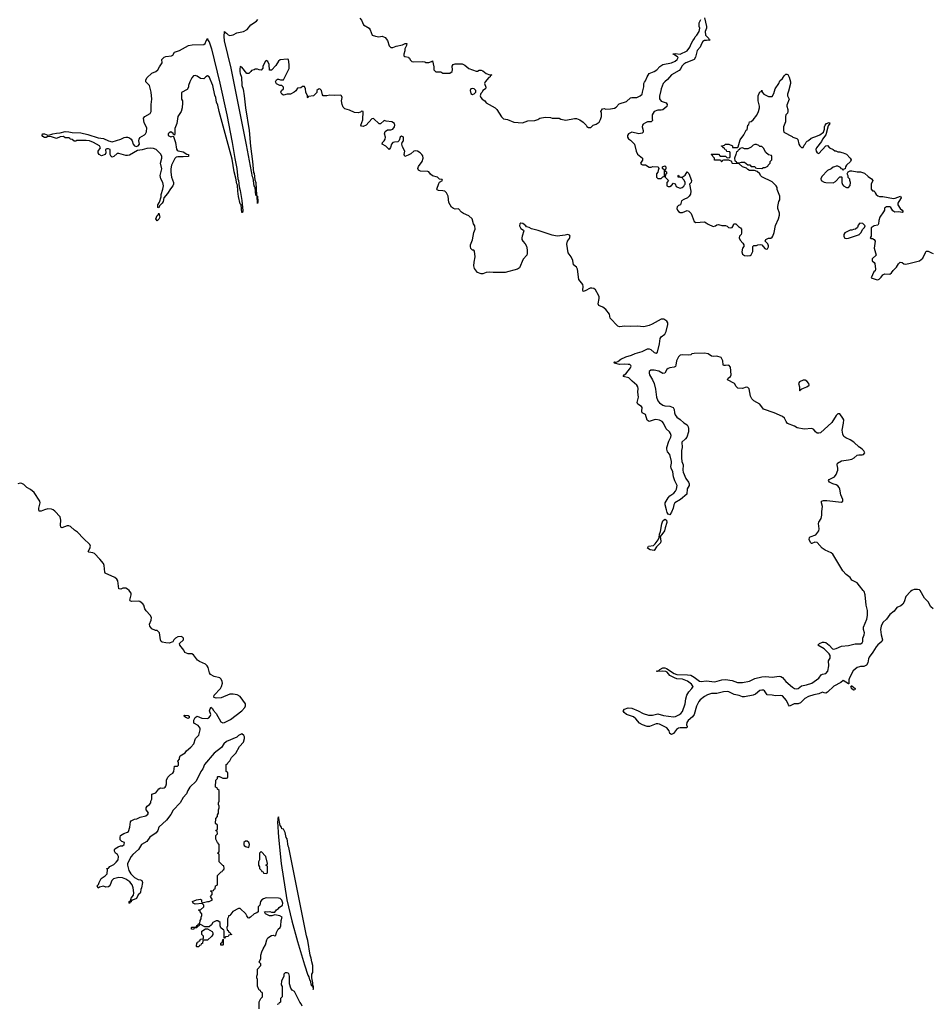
# Model space of a CAD drawing. Header units: inches. Extents: x 2221774 to 2440637, y 201306 to 357559.
# Tile 94 of 245: x 2330304 to 2340839, y 285224 to 296588. Entities that reach past the tile are written whole.
import ezdxf

# ---------------------------------------------------------------- set-up
doc = ezdxf.new("R2010")
doc.units = ezdxf.units.IN
doc.header["$MEASUREMENT"] = 0
for name, color, linetype in [('C3238', 7, 'Continuous'), ('C3239', 7, 'Continuous'), ('C3248', 7, 'Continuous'), ('C3249', 7, 'Continuous')]:
    doc.layers.add(name, color=color, linetype=linetype)

msp = doc.modelspace()

# ---------------------------------------------------------------- linework, layer by layer
at = {"layer": 'C3238', "color": 5}
for points, elevation in [([(2333068, 285170), (2333069, 285251), (2333086, 285290), (2333106, 285310), (2333106, 285350), (2333102, 285362), (2333087, 285367), (2333082, 285382), (2333070, 285386), (2333048, 285432), (2333048, 285510), (2333042, 285530), (2333042, 285550), (2333049, 285570), (2333048, 285630), (2333086, 285670), (2333086, 285690), (2333068, 285710), (2333088, 285752), (2333089, 285791), (2333099, 285830), (2333115, 285865), (2333142, 285910), (2333155, 285970), (2333170, 285991), (2333210, 286018), (2333230, 286022), (2333250, 286014), (2333262, 286018), (2333268, 286052), (2333288, 286090), (2333310, 286112), (2333319, 286130), (2333321, 286190), (2333333, 286230), (2333305, 286245), (2333250, 286256), (2333213, 286247), (2333187, 286247), (2333142, 286270), (2333128, 286290), (2333144, 286296), (2333170, 286291), (2333190, 286297), (2333210, 286288), (2333250, 286287), (2333267, 286313), (2333290, 286328), (2333298, 286342), (2333338, 286370), (2333341, 286390), (2333330, 286424), (2333310, 286445), (2333290, 286449), (2333150, 286453), (2333117, 286443), (2333098, 286430), (2333082, 286410), (2333075, 286370), (2333058, 286350), (2333058, 286290), (2333042, 286278), (2333011, 286269), (2332970, 286228), (2332950, 286218), (2332942, 286222), (2332925, 286245), (2332915, 286270), (2332850, 286328), (2332830, 286328), (2332766, 286294), (2332731, 286249), (2332714, 286246), (2332714, 286234), (2332702, 286210), (2332702, 286130), (2332694, 286110), (2332698, 286078), (2332710, 286074), (2332718, 286058), (2332730, 286054), (2332738, 286038), (2332752, 286030), (2332718, 286022), (2332710, 286008), (2332678, 286002), (2332670, 285986), (2332666, 285986), (2332666, 286070), (2332662, 286082), (2332647, 286087), (2332627, 286107), (2332618, 286130), (2332618, 286170), (2332590, 286188), (2332570, 286189), (2332532, 286168), (2332519, 286141), (2332490, 286118), (2332440, 286120), (2332390, 286146), (2332378, 286142), (2332373, 286127), (2332358, 286122), (2332350, 286106), (2332318, 286102), (2332310, 286088), (2332286, 286090), (2332286, 286110), (2332290, 286114), (2332330, 286114), (2332342, 286118), (2332348, 286132), (2332362, 286138), (2332370, 286154), (2332382, 286158), (2332388, 286190), (2332398, 286210), (2332398, 286230), (2332408, 286250), (2332407, 286267), (2332386, 286290), (2332382, 286302), (2332368, 286310), (2332370, 286314), (2332390, 286314), (2332428, 286350), (2332428, 286370), (2332410, 286388), (2332330, 286379), (2332306, 286390), (2332298, 286410), (2332346, 286430), (2332390, 286436), (2332402, 286430), (2332402, 286410), (2332410, 286394), (2332470, 286411), (2332490, 286411), (2332528, 286430), (2332508, 286470), (2332526, 286490), (2332526, 286510), (2332522, 286522), (2332506, 286530), (2332510, 286534), (2332542, 286538), (2332547, 286553), (2332562, 286558), (2332566, 286590), (2332582, 286598), (2332586, 286610), (2332586, 286710), (2332630, 286754), (2332642, 286758), (2332647, 286773), (2332662, 286778), (2332666, 286790), (2332662, 286822), (2332650, 286826), (2332606, 286870), (2332606, 286950), (2332602, 286962), (2332586, 286970), (2332602, 286978), (2332606, 286990), (2332606, 287070), (2332586, 287090), (2332568, 287130), (2332568, 287172), (2332586, 287190), (2332582, 287222), (2332570, 287226), (2332568, 287232), (2332582, 287238), (2332586, 287250), (2332586, 287290), (2332566, 287310), (2332567, 287367), (2332587, 287393), (2332588, 287410), (2332598, 287430), (2332598, 287470), (2332606, 287490), (2332606, 287510), (2332598, 287530), (2332598, 287550), (2332606, 287570), (2332606, 287690), (2332587, 287707), (2332582, 287722), (2332566, 287730), (2332568, 287810), (2332586, 287830), (2332586, 287850), (2332590, 287854), (2332610, 287854), (2332624, 287844), (2332650, 287834), (2332690, 287834), (2332702, 287838), (2332706, 287850), (2332706, 287890), (2332702, 287902), (2332686, 287910), (2332686, 287990), (2332702, 287998), (2332706, 288010), (2332730, 288034), (2332749, 288071), (2332798, 288122), (2332840, 288200), (2332888, 288250), (2332898, 288290), (2332898, 288310), (2332890, 288326), (2332870, 288346), (2332830, 288328), (2332810, 288308), (2332690, 288259), (2332661, 288230), (2332633, 288187), (2332550, 288124), (2332439, 287990), (2332419, 287941), (2332396, 287910), (2332340, 287800), (2332267, 287730), (2332243, 287690), (2332228, 287652), (2332190, 287609), (2332156, 287550), (2332074, 287466), (2332047, 287413), (2331999, 287350), (2331911, 287270), (2331899, 287230), (2331878, 287202), (2331808, 287152), (2331770, 287104), (2331710, 287069), (2331676, 287010), (2331610, 286953), (2331591, 286930), (2331547, 286850), (2331547, 286830), (2331563, 286770), (2331588, 286728), (2331628, 286688), (2331670, 286665), (2331699, 286659), (2331712, 286652), (2331722, 286630), (2331711, 286569), (2331702, 286550), (2331700, 286520), (2331693, 286507), (2331670, 286486), (2331653, 286447), (2331606, 286426), (2331594, 286426), (2331590, 286406), (2331578, 286402), (2331570, 286388), (2331566, 286390), (2331566, 286410), (2331582, 286418), (2331588, 286432), (2331589, 286450), (2331616, 286484), (2331622, 286510), (2331615, 286570), (2331603, 286603), (2331577, 286637), (2331530, 286669), (2331490, 286684), (2331450, 286689), (2331388, 286672), (2331368, 286652), (2331350, 286602), (2331343, 286590), (2331330, 286581), (2331297, 286577), (2331270, 286589), (2331224, 286576), (2331210, 286566), (2331198, 286590), (2331215, 286605), (2331222, 286630), (2331245, 286675), (2331292, 286708), (2331314, 286730), (2331318, 286778), (2331306, 286790), (2331330, 286794), (2331345, 286815), (2331390, 286838), (2331417, 286863), (2331439, 286890), (2331444, 286930), (2331433, 286953), (2331409, 286970), (2331399, 286990), (2331398, 287010), (2331402, 287018), (2331440, 287040), (2331468, 287052), (2331490, 287052), (2331508, 287070), (2331515, 287090), (2331484, 287104), (2331464, 287124), (2331462, 287150), (2331469, 287171), (2331506, 287194), (2331549, 287211), (2331560, 287220), (2331575, 287270), (2331582, 287330), (2331590, 287342), (2331630, 287362), (2331656, 287364), (2331695, 287385), (2331760, 287400), (2331782, 287418), (2331789, 287430), (2331781, 287450), (2331762, 287470), (2331762, 287490), (2331775, 287510), (2331802, 287530), (2331818, 287550), (2331818, 287570), (2331828, 287592), (2331829, 287651), (2331875, 287665), (2331910, 287712), (2331930, 287722), (2331950, 287718), (2331970, 287721), (2331982, 287730), (2331990, 287742), (2331997, 287770), (2331998, 287810), (2332015, 287845), (2332043, 287877), (2332070, 287892), (2332082, 287910), (2332089, 287971), (2332127, 287973), (2332136, 287984), (2332138, 288010), (2332128, 288030), (2332148, 288052), (2332148, 288068), (2332158, 288090), (2332175, 288105), (2332213, 288127), (2332229, 288151), (2332278, 288190), (2332315, 288230), (2332335, 288290), (2332373, 288330), (2332389, 288390), (2332389, 288410), (2332363, 288443), (2332315, 288470), (2332316, 288504), (2332330, 288534), (2332351, 288551), (2332406, 288526), (2332470, 288523), (2332488, 288530), (2332504, 288550), (2332509, 288570), (2332495, 288610), (2332510, 288652), (2332530, 288638), (2332538, 288618), (2332570, 288579), (2332624, 288484), (2332650, 288471), (2332670, 288476), (2332736, 288510), (2332867, 288610), (2332902, 288650), (2332909, 288670), (2332909, 288690), (2332850, 288778), (2332816, 288796), (2332770, 288805), (2332730, 288803), (2332630, 288763), (2332570, 288759), (2332550, 288766), (2332546, 288770), (2332549, 288790), (2332622, 288870), (2332634, 288890), (2332644, 288930), (2332642, 288950), (2332630, 288978), (2332613, 288993), (2332550, 289009), (2332508, 289030), (2332495, 289050), (2332479, 289110), (2332469, 289130), (2332448, 289150), (2332380, 289180), (2332356, 289196), (2332310, 289258), (2332290, 289268), (2332248, 289268), (2332210, 289286), (2332198, 289310), (2332154, 289370), (2332148, 289390), (2332194, 289430), (2332195, 289450), (2332183, 289463), (2332169, 289469), (2332130, 289464), (2332102, 289450), (2332082, 289430), (2332071, 289409), (2332030, 289393), (2331990, 289394), (2331950, 289402), (2331938, 289410), (2331928, 289430), (2331918, 289510), (2331890, 289538), (2331870, 289538), (2331830, 289558), (2331806, 289590), (2331802, 289610), (2331822, 289658), (2331825, 289690), (2331810, 289715), (2331764, 289764), (2331750, 289790), (2331738, 289830), (2331727, 289847), (2331690, 289872), (2331670, 289878), (2331594, 289874), (2331581, 289881), (2331574, 289890), (2331590, 289950), (2331590, 289970), (2331576, 289990), (2331566, 290000)], 40), ([(2340000, 289120), (2339970, 289111), (2339927, 289073), (2339882, 288990), (2339877, 288970), (2339877, 288923), (2339870, 288923), (2339810, 288960), (2339782, 288938), (2339703, 288897), (2339630, 288828), (2339610, 288815), (2339590, 288818), (2339570, 288827), (2339530, 288807), (2339470, 288795), (2339410, 288775), (2339368, 288752), (2339316, 288704), (2339290, 288692), (2339244, 288690), (2339190, 288666), (2339179, 288679), (2339155, 288730), (2339110, 288785), (2339090, 288788), (2339030, 288783), (2338990, 288791), (2338934, 288794), (2338901, 288841), (2338889, 288849), (2338870, 288851), (2338850, 288844), (2338797, 288803), (2338770, 288791), (2338670, 288772), (2338650, 288773), (2338610, 288788), (2338550, 288798), (2338491, 288831), (2338470, 288836), (2338428, 288832), (2338350, 288810), (2338290, 288810), (2338245, 288795), (2338210, 288776), (2338161, 288739), (2338143, 288717), (2338116, 288664), (2338090, 288569), (2338070, 288541), (2338020, 288500), (2338005, 288475), (2338003, 288450), (2338009, 288430), (2338004, 288416), (2337930, 288415), (2337910, 288411), (2337886, 288394), (2337852, 288348), (2337830, 288337), (2337810, 288349), (2337801, 288381), (2337774, 288414), (2337690, 288456), (2337670, 288462), (2337650, 288461), (2337575, 288430), (2337547, 288430), (2337492, 288450), (2337458, 288470), (2337418, 288518), (2337390, 288542), (2337310, 288570), (2337283, 288590), (2337272, 288610), (2337284, 288630), (2337330, 288647), (2337370, 288642), (2337444, 288610), (2337500, 288580), (2337562, 288562), (2337610, 288560), (2337670, 288575), (2337737, 288557), (2337850, 288540), (2337875, 288545), (2337915, 288565), (2337938, 288582), (2337956, 288604), (2337988, 288690), (2337994, 288750), (2338007, 288790), (2338030, 288830), (2338065, 288870), (2338078, 288890), (2338075, 288895), (2338059, 288919), (2338012, 288952), (2337956, 288976), (2337890, 288981), (2337863, 288990), (2337810, 289018), (2337777, 289057), (2337764, 289064), (2337730, 289069), (2337666, 289066), (2337655, 289070), (2337682, 289078), (2337693, 289087), (2337693, 289090), (2337730, 289107), (2337750, 289107), (2337770, 289098), (2337861, 289041), (2337890, 289031), (2338012, 289028), (2338050, 289022), (2338090, 289000), (2338150, 288954), (2338170, 288948), (2338230, 288958), (2338330, 288945), (2338410, 288970), (2338450, 288972), (2338530, 288963), (2338590, 288939), (2338650, 288937), (2338730, 288953), (2338790, 288983), (2338870, 289004), (2338914, 289006), (2338990, 289001), (2339073, 289013), (2339090, 289009), (2339110, 288995), (2339149, 288949), (2339225, 288885), (2339250, 288869), (2339270, 288864), (2339290, 288870), (2339330, 288898), (2339388, 288910), (2339450, 288932), (2339530, 288989), (2339555, 289025), (2339570, 289034), (2339610, 289042), (2339633, 289067), (2339646, 289130), (2339640, 289190), (2339654, 289206), (2339660, 289220), (2339660, 289250), (2339650, 289270), (2339590, 289328), (2339519, 289370), (2339536, 289390), (2339570, 289404), (2339590, 289405), (2339610, 289399), (2339650, 289369), (2339687, 289327), (2339703, 289323), (2339730, 289329), (2339790, 289356), (2339870, 289364), (2339950, 289384), (2340000, 289385)], 20), ([(2333564, 285204), (2333555, 285230), (2333538, 285250), (2333478, 285370), (2333449, 285389), (2333435, 285410), (2333420, 285460), (2333418, 285550), (2333410, 285578), (2333390, 285588), (2333370, 285588), (2333360, 285580), (2333352, 285570), (2333352, 285550), (2333345, 285530), (2333326, 285494), (2333322, 285450), (2333332, 285428), (2333334, 285310), (2333314, 285290), (2333314, 285250), (2333298, 285242), (2333290, 285226), (2333278, 285222)], 40)]:
    msp.add_lwpolyline(points, dxfattribs=dict(at, elevation=elevation))
for points, elevation in [([(2339930, 288850), (2339907, 288870), (2339904, 288884), (2339897, 288890), (2339901, 288899), (2339910, 288899), (2339947, 288870), (2339945, 288855)], 20), ([(2332250, 288524), (2332228, 288530), (2332210, 288542), (2332202, 288550), (2332204, 288556), (2332210, 288562), (2332250, 288556), (2332262, 288550), (2332262, 288530)], 40), ([(2333290, 287386), (2333282, 287370), (2333285, 287350), (2333281, 287330), (2333290, 287154), (2333323, 286850), (2333389, 286429), (2333446, 286186), (2333509, 285950), (2333590, 285681), (2333630, 285561), (2333641, 285541), (2333650, 285505), (2333657, 285497), (2333670, 285442), (2333680, 285440), (2333686, 285426), (2333690, 285394), (2333695, 285405), (2333695, 285430), (2333690, 285446), (2333682, 285442), (2333687, 285453), (2333688, 285472), (2333678, 285530), (2333678, 285570), (2333686, 285590), (2333688, 285670), (2333676, 285716), (2333670, 285758), (2333658, 285790), (2333630, 285962), (2333616, 286016), (2333410, 287035), (2333403, 287050), (2333390, 287135), (2333379, 287150), (2333370, 287206), (2333350, 287246), (2333329, 287249), (2333327, 287267), (2333309, 287289)], 40), ([(2332930, 287108), (2332910, 287108), (2332892, 287090), (2332891, 287070), (2332897, 287057), (2332910, 287045), (2332950, 287034), (2332955, 287070), (2332948, 287090)], 40), ([(2333090, 286986), (2333074, 286970), (2333072, 286890), (2333062, 286870), (2333062, 286830), (2333074, 286810), (2333074, 286790), (2333094, 286770), (2333098, 286758), (2333113, 286753), (2333118, 286738), (2333150, 286734), (2333162, 286738), (2333166, 286750), (2333166, 286810), (2333162, 286822), (2333146, 286830), (2333162, 286838), (2333166, 286850), (2333146, 286930)], 40), ([(2332350, 285886), (2332346, 285890), (2332348, 285932), (2332362, 285938), (2332367, 285953), (2332382, 285958), (2332390, 285974), (2332422, 285978), (2332426, 285990), (2332426, 286010), (2332408, 286030), (2332406, 286070), (2332450, 286094), (2332470, 286094), (2332524, 286064), (2332534, 286050), (2332534, 286030), (2332522, 286010), (2332470, 285966), (2332430, 285966), (2332418, 285962), (2332413, 285927), (2332398, 285922), (2332393, 285907), (2332378, 285902), (2332370, 285886)], 40), ([(2332650, 285906), (2332627, 285907), (2332626, 285930), (2332642, 285938), (2332648, 285970), (2332654, 285974), (2332654, 285910)], 40)]:
    msp.add_lwpolyline(points, close=True, dxfattribs=dict(at, elevation=elevation))
at = {"layer": 'C3239', "color": 5}
for points, elevation in [([(2334230, 296605), (2334250, 296582), (2334271, 296530), (2334338, 296490), (2334351, 296470), (2334372, 296410), (2334410, 296396), (2334450, 296391), (2334490, 296396), (2334523, 296383), (2334548, 296348), (2334570, 296285), (2334588, 296268), (2334610, 296267), (2334650, 296283), (2334724, 296296), (2334752, 296312), (2334773, 296313), (2334771, 296290), (2334751, 296250), (2334751, 296230), (2334738, 296190), (2334738, 296170), (2334750, 296163), (2334794, 296154), (2334792, 296150), (2334803, 296143), (2334810, 296123), (2334830, 296107), (2334850, 296101), (2334950, 296105), (2334980, 296100), (2334993, 296093), (2335027, 296093), (2335056, 296104), (2335070, 296114), (2335085, 296045), (2335086, 296010), (2335107, 295987), (2335164, 295984), (2335190, 295971), (2335270, 295971), (2335295, 295990), (2335299, 296010), (2335295, 296050), (2335309, 296071), (2335330, 296078), (2335410, 296078), (2335443, 296063), (2335490, 296025), (2335573, 295993), (2335590, 295992), (2335610, 296005), (2335630, 296005), (2335650, 295998), (2335690, 295965), (2335730, 295952), (2335754, 295950), (2335738, 295942), (2335734, 295930), (2335720, 295920), (2335678, 295870), (2335671, 295850), (2335685, 295810), (2335682, 295790), (2335652, 295770), (2335642, 295750), (2335626, 295734), (2335621, 295710), (2335626, 295690), (2335641, 295670), (2335673, 295653), (2335690, 295628), (2335791, 295570), (2335811, 295550), (2335865, 295465), (2335890, 295442), (2335937, 295437), (2336010, 295405), (2336110, 295398), (2336170, 295419), (2336250, 295425), (2336285, 295435), (2336310, 295451), (2336370, 295461), (2336430, 295458), (2336450, 295451), (2336530, 295451), (2336550, 295441), (2336610, 295427), (2336710, 295447), (2336730, 295447), (2336771, 295431), (2336810, 295405), (2336842, 295370), (2336850, 295354), (2336870, 295342), (2336896, 295344), (2336926, 295370), (2336958, 295382), (2336994, 295406), (2337010, 295434), (2337022, 295470), (2337022, 295510), (2337014, 295530), (2337030, 295558), (2337050, 295561), (2337070, 295556), (2337123, 295557), (2337170, 295567), (2337190, 295578), (2337225, 295615), (2337310, 295645), (2337355, 295685), (2337370, 295691), (2337430, 295691), (2337468, 295710), (2337488, 295730), (2337495, 295750), (2337508, 295812), (2337509, 295850), (2337515, 295865), (2337530, 295882), (2337549, 295930), (2337570, 295965), (2337630, 295991), (2337658, 296010), (2337694, 296046), (2337729, 296071), (2337830, 296091), (2337869, 296110), (2337894, 296130), (2337904, 296150), (2337899, 296159), (2337878, 296170), (2337864, 296184), (2337846, 296190), (2337846, 296194), (2337870, 296198), (2337930, 296191), (2338009, 296230), (2338042, 296270), (2338055, 296310), (2338075, 296345), (2338095, 296370), (2338102, 296390), (2338122, 296410), (2338149, 296450), (2338154, 296490), (2338148, 296510), (2338146, 296550), (2338166, 296590)], 20), ([(2338211, 296610), (2338233, 296510), (2338233, 296490), (2338217, 296450), (2338221, 296410), (2338256, 296376), (2338261, 296361), (2338274, 296350), (2338233, 296347), (2338210, 296349), (2338190, 296336), (2338174, 296310), (2338159, 296270), (2338126, 296234), (2338104, 296156), (2338091, 296129), (2338065, 296115), (2337995, 296090), (2337970, 296073), (2337949, 296051), (2337936, 296024), (2337917, 296003), (2337828, 295950), (2337784, 295896), (2337750, 295870), (2337734, 295850), (2337708, 295790), (2337707, 295770), (2337690, 295706), (2337690, 295674), (2337710, 295647), (2337765, 295630), (2337778, 295610), (2337775, 295585), (2337730, 295549), (2337710, 295544), (2337670, 295544), (2337630, 295528), (2337606, 295490), (2337605, 295445), (2337610, 295426), (2337592, 295408), (2337553, 295407), (2337530, 295398), (2337500, 295380), (2337492, 295370), (2337491, 295350), (2337502, 295310), (2337502, 295290), (2337490, 295278), (2337450, 295269), (2337370, 295289), (2337332, 295270), (2337322, 295250), (2337322, 295230), (2337332, 295212), (2337357, 295197), (2337402, 295150), (2337421, 295070), (2337437, 295037), (2337492, 294990), (2337492, 294968), (2337472, 294930), (2337480, 294920), (2337492, 294912), (2337530, 294912), (2337570, 294887), (2337594, 294886), (2337612, 294892), (2337674, 294890), (2337682, 294870), (2337673, 294847), (2337672, 294828), (2337654, 294810), (2337654, 294770), (2337670, 294754), (2337710, 294754), (2337730, 294774), (2337742, 294778), (2337746, 294790), (2337746, 294850), (2337726, 294870), (2337726, 294890), (2337750, 294902), (2337757, 294897), (2337762, 294890), (2337762, 294870), (2337754, 294850), (2337758, 294838), (2337772, 294830), (2337772, 294810), (2337758, 294802), (2337754, 294770), (2337794, 294730), (2337774, 294710), (2337774, 294670), (2337790, 294662), (2337810, 294662), (2337830, 294674), (2337850, 294702), (2337870, 294692), (2337884, 294664), (2337896, 294656), (2337930, 294645), (2337950, 294650), (2337972, 294668), (2337980, 294680), (2337985, 294690), (2337986, 294710), (2337975, 294735), (2337959, 294750), (2337950, 294768), (2337906, 294770), (2337906, 294790), (2337910, 294794), (2337918, 294778), (2337932, 294772), (2337950, 294771), (2337985, 294795), (2338009, 294831), (2338030, 294814), (2338061, 294730), (2338056, 294710), (2338038, 294690), (2338051, 294610), (2338046, 294574), (2338032, 294550), (2338012, 294530), (2337970, 294513), (2337944, 294496), (2337931, 294450), (2337910, 294443), (2337893, 294427), (2337890, 294410), (2337898, 294390), (2337910, 294374), (2337930, 294362), (2337957, 294363), (2338010, 294387), (2338030, 294379), (2338055, 294350), (2338090, 294258), (2338110, 294246), (2338210, 294255), (2338230, 294245), (2338250, 294226), (2338310, 294201), (2338338, 294210), (2338350, 294222), (2338370, 294225), (2338410, 294211), (2338451, 294211), (2338470, 294205), (2338488, 294188), (2338510, 294185), (2338529, 294191), (2338542, 294210), (2338549, 294231), (2338572, 294230), (2338601, 294201), (2338626, 294186), (2338638, 294170), (2338637, 294123), (2338632, 294110), (2338612, 294090), (2338611, 294070), (2338622, 294042), (2338652, 294010), (2338662, 293990), (2338662, 293970), (2338648, 293952), (2338641, 293910), (2338650, 293882), (2338670, 293865), (2338710, 293862), (2338735, 293865), (2338750, 293874), (2338767, 293913), (2338766, 293970), (2338780, 293980), (2338810, 293982), (2338826, 293990), (2338855, 293995), (2338871, 293991), (2338906, 293946), (2338921, 293941), (2338935, 293945), (2338950, 293965), (2338950, 293978), (2338939, 293999), (2338908, 294030), (2338918, 294050), (2338950, 294065), (2338974, 294066), (2338990, 294078), (2338997, 294090), (2339013, 294130), (2339029, 294211), (2339064, 294290), (2339074, 294330), (2339074, 294354), (2339055, 294410), (2339055, 294430), (2339068, 294490), (2339078, 294510), (2339078, 294550), (2339049, 294629), (2339048, 294650), (2339038, 294670), (2338990, 294718), (2338870, 294775), (2338855, 294790), (2338848, 294810), (2338816, 294836), (2338788, 294848), (2338730, 294848), (2338710, 294858), (2338695, 294875), (2338649, 294890), (2338610, 294926), (2338532, 294928), (2338528, 294930), (2338526, 294950), (2338490, 294966), (2338430, 294966), (2338418, 294962), (2338410, 294946), (2338406, 294946), (2338402, 294962), (2338390, 294966), (2338326, 294966), (2338326, 294990), (2338307, 295007), (2338302, 295022), (2338286, 295030), (2338290, 295034), (2338370, 295034), (2338390, 295014), (2338450, 295014), (2338470, 294994), (2338502, 294998), (2338506, 295010), (2338506, 295050), (2338502, 295062), (2338467, 295067), (2338462, 295082), (2338447, 295087), (2338442, 295102), (2338427, 295107), (2338422, 295122), (2338407, 295127), (2338407, 295133), (2338442, 295138), (2338450, 295152), (2338490, 295152), (2338531, 295131), (2338534, 295114), (2338587, 295113), (2338598, 295122), (2338620, 295200), (2338663, 295257), (2338690, 295314), (2338702, 295318), (2338708, 295370), (2338722, 295378), (2338728, 295410), (2338750, 295414), (2338770, 295432), (2338814, 295486), (2338833, 295527), (2338844, 295570), (2338844, 295590), (2338829, 295650), (2338829, 295709), (2338850, 295754), (2338862, 295758), (2338870, 295774), (2338874, 295750), (2338894, 295730), (2338950, 295702), (2338990, 295702), (2339010, 295734), (2339024, 295790), (2339069, 295850), (2339079, 295881), (2339110, 295910), (2339130, 295941), (2339150, 295958), (2339158, 295958), (2339170, 295954), (2339185, 295925), (2339202, 295870), (2339202, 295850), (2339179, 295761), (2339167, 295730), (2339167, 295710), (2339186, 295670), (2339160, 295600), (2339159, 295590), (2339171, 295550), (2339171, 295529), (2339166, 295510), (2339148, 295490), (2339143, 295470), (2339144, 295410), (2339121, 295350), (2339122, 295310), (2339127, 295290), (2339221, 295241), (2339230, 295231), (2339277, 295217), (2339285, 295205), (2339298, 295150), (2339310, 295132), (2339330, 295112), (2339347, 295113), (2339361, 295139), (2339373, 295150), (2339384, 295176), (2339394, 295186), (2339410, 295192), (2339440, 295220), (2339514, 295246), (2339541, 295259), (2339582, 295290), (2339595, 295325), (2339595, 295350), (2339602, 295370), (2339618, 295390), (2339650, 295402), (2339658, 295390), (2339638, 295362), (2339610, 295258), (2339571, 295210), (2339559, 295181), (2339503, 295110), (2339496, 295090), (2339498, 295070), (2339510, 295052), (2339530, 295042), (2339609, 295131), (2339630, 295134), (2339654, 295110), (2339694, 295090), (2339713, 295073), (2339727, 295073), (2339750, 295062), (2339770, 295062), (2339793, 295053), (2339810, 295052), (2339850, 295034), (2339892, 294990), (2339902, 294970), (2339894, 294950), (2339850, 294908), (2339838, 294890), (2339832, 294868), (2339818, 294862), (2339810, 294846), (2339802, 294862), (2339790, 294866), (2339780, 294880), (2339750, 294898), (2339730, 294898), (2339712, 294888), (2339693, 294887), (2339672, 294868), (2339630, 294848), (2339564, 294776), (2339551, 294750), (2339556, 294730), (2339590, 294711), (2339610, 294707), (2339694, 294706), (2339720, 294720), (2339770, 294774), (2339790, 294774), (2339794, 294770), (2339794, 294710), (2339804, 294684), (2339814, 294670), (2339850, 294652), (2339870, 294652), (2339890, 294674), (2339895, 294710), (2339887, 294733), (2339887, 294747), (2339868, 294768), (2339867, 294787), (2339858, 294810), (2339867, 294833), (2339890, 294842), (2339910, 294842), (2339971, 294831), (2340000, 294831)], 20), ([(2340000, 291653), (2339996, 291656), (2339933, 291710), (2339890, 291739), (2339840, 291760), (2339819, 291779), (2339806, 291806), (2339800, 291850), (2339814, 291930), (2339816, 291970), (2339808, 291990), (2339770, 292040), (2339750, 292039), (2339730, 292020), (2339681, 291939), (2339550, 291820), (2339530, 291815), (2339510, 291817), (2339491, 291831), (2339470, 291857), (2339450, 291868), (2339361, 291861), (2339278, 291878), (2339250, 291895), (2339168, 291928), (2339152, 291950), (2339132, 291990), (2339108, 292008), (2339013, 292050), (2338891, 292091), (2338850, 292150), (2338779, 292190), (2338757, 292210), (2338742, 292242), (2338726, 292326), (2338710, 292344), (2338690, 292345), (2338648, 292332), (2338596, 292336), (2338574, 292354), (2338557, 292390), (2338475, 292430), (2338482, 292450), (2338509, 292471), (2338516, 292490), (2338510, 292578), (2338490, 292602), (2338450, 292595), (2338430, 292598), (2338425, 292605), (2338421, 292650), (2338401, 292690), (2338350, 292705), (2338310, 292701), (2338290, 292704), (2338252, 292732), (2338210, 292740), (2338090, 292734), (2338064, 292730), (2338050, 292721), (2338025, 292715), (2337961, 292719), (2337930, 292715), (2337920, 292710), (2337910, 292696), (2337885, 292650), (2337880, 292600), (2337875, 292585), (2337861, 292579), (2337810, 292571), (2337790, 292561), (2337773, 292550), (2337750, 292507), (2337730, 292505), (2337682, 292530), (2337630, 292542), (2337590, 292542), (2337570, 292528), (2337569, 292510), (2337576, 292490), (2337611, 292431), (2337628, 292388), (2337644, 292324), (2337657, 292230), (2337670, 292190), (2337690, 292164), (2337730, 292139), (2337750, 292132), (2337810, 292127), (2337848, 292110), (2337859, 292090), (2337862, 292050), (2337870, 292027), (2337890, 292001), (2337930, 291974), (2337970, 291934), (2338010, 291911), (2338022, 291890), (2338026, 291870), (2338026, 291830), (2338005, 291770), (2337991, 291749), (2337949, 291710), (2337950, 291650), (2337945, 291615), (2337943, 291530), (2337948, 291490), (2337964, 291450), (2337960, 291390), (2337964, 291364), (2337992, 291292), (2338025, 291250), (2338033, 291230), (2338031, 291210), (2338008, 291172), (2338004, 291110), (2337931, 291049), (2337867, 291013), (2337855, 290990), (2337848, 290950), (2337830, 290904), (2337810, 290874), (2337790, 290882), (2337779, 290899), (2337770, 290930), (2337755, 290990), (2337757, 291010), (2337789, 291071), (2337809, 291091), (2337857, 291123), (2337875, 291145), (2337886, 291170), (2337892, 291210), (2337866, 291266), (2337852, 291312), (2337842, 291370), (2337825, 291410), (2337822, 291430), (2337830, 291470), (2337829, 291490), (2337810, 291568), (2337782, 291602), (2337773, 291630), (2337775, 291650), (2337797, 291723), (2337820, 291770), (2337823, 291790), (2337816, 291810), (2337806, 291830), (2337765, 291865), (2337737, 291930), (2337720, 291950), (2337690, 291966), (2337648, 291972), (2337629, 291971), (2337570, 291951), (2337547, 291967), (2337530, 292030), (2337491, 292051), (2337485, 292070), (2337490, 292110), (2337483, 292123), (2337441, 292150), (2337432, 292170), (2337448, 292230), (2337441, 292290), (2337445, 292330), (2337441, 292350), (2337430, 292370), (2337374, 292414), (2337334, 292454), (2337270, 292470), (2337283, 292490), (2337300, 292500), (2337330, 292534), (2337355, 292570), (2337363, 292590), (2337358, 292598), (2337347, 292607), (2337328, 292610), (2337287, 292613), (2337228, 292610), (2337170, 292623), (2337164, 292630), (2337170, 292639), (2337190, 292637), (2337210, 292644), (2337243, 292670), (2337302, 292698), (2337365, 292715), (2337410, 292735), (2337490, 292757), (2337550, 292788), (2337570, 292788), (2337590, 292780), (2337630, 292745), (2337650, 292740), (2337667, 292750), (2337690, 292845), (2337696, 292910), (2337711, 292929), (2337750, 292959), (2337766, 292990), (2337785, 293070), (2337786, 293090), (2337776, 293110), (2337741, 293130), (2337710, 293131), (2337606, 293074), (2337570, 293059), (2337510, 293044), (2337432, 293052), (2337350, 293048), (2337290, 293051), (2337230, 293044), (2337210, 293050), (2337122, 293142), (2337111, 293190), (2337070, 293243), (2337037, 293270), (2336990, 293290), (2336981, 293310), (2336994, 293370), (2336992, 293390), (2336985, 293410), (2336950, 293471), (2336930, 293485), (2336910, 293491), (2336890, 293490), (2336830, 293457), (2336808, 293450), (2336805, 293465), (2336810, 293510), (2336804, 293530), (2336759, 293590), (2336742, 293710), (2336730, 293732), (2336698, 293758), (2336690, 293810), (2336670, 293849), (2336637, 293897), (2336622, 293998), (2336629, 294030), (2336650, 294062), (2336657, 294090), (2336650, 294102), (2336630, 294109), (2336599, 294101), (2336510, 294091), (2336450, 294099), (2336290, 294153), (2336213, 294173), (2336186, 294190), (2336156, 294196), (2336148, 294210), (2336114, 294234), (2336090, 294238), (2336079, 294230), (2336075, 294210), (2336090, 294178), (2336118, 294158), (2336122, 294150), (2336103, 294090), (2336099, 294070), (2336101, 294050), (2336111, 294030), (2336140, 294000), (2336154, 293974), (2336161, 293930), (2336161, 293890), (2336158, 293870), (2336117, 293823), (2336075, 293725), (2336052, 293710), (2335910, 293670), (2335770, 293669), (2335730, 293674), (2335690, 293669), (2335650, 293655), (2335630, 293655), (2335589, 293669), (2335556, 293716), (2335547, 293747), (2335549, 293790), (2335562, 293850), (2335555, 293915), (2335548, 293928), (2335530, 293929), (2335510, 293948), (2335507, 293970), (2335509, 293990), (2335532, 294048), (2335547, 294133), (2335562, 294170), (2335558, 294210), (2335542, 294230), (2335529, 294289), (2335490, 294325), (2335428, 294350), (2335405, 294365), (2335370, 294406), (2335330, 294402), (2335310, 294409), (2335290, 294424), (2335259, 294479), (2335252, 294550), (2335232, 294590), (2335210, 294607), (2335190, 294614), (2335137, 294617), (2335124, 294624), (2335119, 294630), (2335141, 294699), (2335150, 294714), (2335186, 294730), (2335182, 294742), (2335150, 294746), (2335126, 294770), (2335070, 294784), (2335046, 294806), (2335028, 294830), (2335016, 294836), (2334930, 294839), (2334909, 294850), (2334899, 294870), (2334906, 294894), (2334949, 294950), (2334962, 294990), (2334956, 295016), (2334948, 295030), (2334928, 295050), (2334895, 295070), (2334870, 295076), (2334852, 295070), (2334819, 295041), (2334790, 295024), (2334749, 295009), (2334744, 295030), (2334749, 295070), (2334722, 295122), (2334715, 295150), (2334718, 295170), (2334734, 295190), (2334734, 295226), (2334730, 295235), (2334710, 295242), (2334698, 295230), (2334686, 295194), (2334670, 295178), (2334630, 295175), (2334610, 295169), (2334595, 295150), (2334586, 295114), (2334570, 295088), (2334530, 295129), (2334488, 295150), (2334494, 295170), (2334512, 295188), (2334523, 295210), (2334525, 295230), (2334514, 295270), (2334522, 295298), (2334550, 295318), (2334590, 295316), (2334610, 295326), (2334629, 295350), (2334633, 295370), (2334629, 295390), (2334598, 295410), (2334535, 295415), (2334510, 295426), (2334470, 295386), (2334453, 295387), (2334390, 295448), (2334370, 295442), (2334305, 295370), (2334270, 295354), (2334250, 295358), (2334242, 295370), (2334264, 295430), (2334268, 295528), (2334250, 295532), (2334238, 295522), (2334210, 295514), (2334170, 295515), (2334110, 295545), (2334059, 295559), (2334039, 295579), (2334027, 295607), (2334020, 295650), (2334026, 295690), (2334020, 295710), (2334010, 295716), (2333933, 295713), (2333884, 295716), (2333850, 295709), (2333809, 295709), (2333800, 295720), (2333788, 295770), (2333770, 295788), (2333753, 295787), (2333734, 295770), (2333733, 295747), (2333694, 295710), (2333638, 295702), (2333630, 295686), (2333626, 295690), (2333626, 295710), (2333608, 295750), (2333604, 295790), (2333590, 295818), (2333570, 295815), (2333550, 295802), (2333510, 295798), (2333490, 295766), (2333474, 295750), (2333430, 295728), (2333390, 295728), (2333350, 295718), (2333330, 295728), (2333318, 295750), (2333326, 295770), (2333348, 295790), (2333348, 295810), (2333330, 295828), (2333308, 295828), (2333270, 295846), (2333258, 295870), (2333267, 295893), (2333280, 295900), (2333290, 295902), (2333313, 295893), (2333350, 295894), (2333414, 296026), (2333416, 296070), (2333408, 296130), (2333390, 296133), (2333310, 296126), (2333291, 296110), (2333260, 296060), (2333210, 296006), (2333187, 296007), (2333182, 296070), (2333170, 296106), (2333150, 296118), (2333142, 296110), (2333112, 296050), (2333112, 296028), (2333093, 296007), (2333070, 296008), (2333050, 296018), (2333024, 296016), (2333010, 296008), (2332978, 296002), (2332974, 295990), (2332950, 295966), (2332927, 295967), (2332870, 296038), (2332850, 296046), (2332844, 296016), (2332845, 295990), (2332850, 295965), (2332866, 295926), (2332869, 295830), (2332884, 295784), (2332897, 295710), (2332910, 295570), (2332954, 295310), (2332967, 295127), (2332993, 294950), (2333004, 294824), (2333010, 294811), (2333019, 294739), (2333030, 294710), (2333038, 294562), (2333030, 294558), (2333024, 294650), (2333020, 294660), (2333010, 294669), (2332998, 294758), (2332990, 294775), (2332922, 295142), (2332746, 296030), (2332670, 296343), (2332665, 296395), (2332670, 296451), (2332679, 296439), (2332690, 296434), (2332710, 296413), (2332730, 296407), (2332770, 296413), (2332810, 296435), (2332888, 296450), (2332930, 296474), (2332971, 296529), (2333038, 296570), (2333053, 296590)], 20), ([(2340000, 294236), (2339984, 294216), (2339974, 294190), (2339954, 294170), (2339930, 294168), (2339910, 294158), (2339890, 294158), (2339830, 294128), (2339818, 294110), (2339818, 294090), (2339825, 294070), (2339830, 294065), (2339850, 294061), (2339870, 294066), (2339998, 294110), (2340000, 294112)], 20), ([(2340000, 290052), (2339970, 290089), (2339910, 290121), (2339892, 290150), (2339845, 290185), (2339806, 290226), (2339690, 290419), (2339670, 290435), (2339604, 290464), (2339567, 290487), (2339510, 290555), (2339484, 290556), (2339450, 290542), (2339443, 290543), (2339432, 290552), (2339416, 290590), (2339420, 290610), (2339430, 290618), (2339496, 290644), (2339528, 290690), (2339533, 290710), (2339525, 290775), (2339530, 290790), (2339556, 290830), (2339564, 290870), (2339563, 290910), (2339572, 290968), (2339562, 291010), (2339562, 291030), (2339583, 291037), (2339623, 291037), (2339790, 291019), (2339806, 291030), (2339807, 291050), (2339784, 291104), (2339773, 291170), (2339764, 291190), (2339750, 291209), (2339730, 291221), (2339690, 291231), (2339653, 291250), (2339639, 291270), (2339650, 291281), (2339710, 291312), (2339730, 291339), (2339749, 291390), (2339750, 291410), (2339742, 291450), (2339744, 291470), (2339790, 291497), (2339870, 291507), (2339910, 291517), (2339937, 291530), (2339970, 291562), (2339990, 291566), (2340000, 291566)], 20), ([(2331566, 290000), (2331550, 290016), (2331530, 290027), (2331493, 290027), (2331470, 290014), (2331450, 290018), (2331438, 290110), (2331425, 290130), (2331403, 290150), (2331290, 290201), (2331285, 290210), (2331279, 290290), (2331270, 290310), (2331230, 290362), (2331168, 290428), (2331150, 290436), (2331101, 290441), (2331095, 290450), (2331115, 290485), (2331122, 290510), (2331114, 290530), (2331039, 290599), (2330970, 290674), (2330936, 290696), (2330890, 290738), (2330870, 290747), (2330853, 290747), (2330790, 290724), (2330778, 290730), (2330773, 290753), (2330780, 290810), (2330770, 290850), (2330710, 290915), (2330690, 290930), (2330670, 290937), (2330630, 290941), (2330589, 290931), (2330550, 290914), (2330530, 290915), (2330523, 290930), (2330523, 290950), (2330540, 291010), (2330535, 291030), (2330470, 291130), (2330430, 291167), (2330387, 291187), (2330350, 291225), (2330330, 291236), (2330310, 291239), (2330282, 291230)], 40)]:
    msp.add_lwpolyline(points, dxfattribs=dict(at, elevation=elevation))
at = {"layer": 'C3239', "color": 5, "elevation": 20}
for points in [[(2332870, 294362), (2332862, 294450), (2332850, 294462), (2332830, 294548), (2332821, 294610), (2332819, 294679), (2332810, 294695), (2332800, 294760), (2332780, 294830), (2332757, 294977), (2332605, 295530), (2332590, 295602), (2332577, 295637), (2332569, 295690), (2332558, 295718), (2332533, 295827), (2332490, 295928), (2332470, 295938), (2332454, 295930), (2332430, 295906), (2332390, 295908), (2332354, 295934), (2332330, 295942), (2332310, 295938), (2332290, 295918), (2332266, 295870), (2332252, 295830), (2332252, 295808), (2332238, 295782), (2332173, 295747), (2332172, 295670), (2332182, 295650), (2332185, 295630), (2332181, 295570), (2332167, 295530), (2332128, 295470), (2332116, 295390), (2332096, 295330), (2332096, 295270), (2332090, 295255), (2332081, 295261), (2332076, 295276), (2332050, 295295), (2332030, 295283), (2332019, 295270), (2332016, 295250), (2332050, 295237), (2332070, 295245), (2332079, 295239), (2332103, 295170), (2332114, 295094), (2332122, 295082), (2332134, 295074), (2332190, 295061), (2332235, 295035), (2332252, 295030), (2332254, 295010), (2332190, 295003), (2332130, 295006), (2332110, 295001), (2332095, 294985), (2332058, 294910), (2332047, 294867), (2332048, 294828), (2332058, 294770), (2332078, 294710), (2332079, 294690), (2332073, 294670), (2332044, 294636), (2332010, 294581), (2331968, 294532), (2331959, 294490), (2331950, 294470), (2331919, 294441), (2331910, 294418), (2331900, 294420), (2331900, 294450), (2331917, 294483), (2331936, 294544), (2331936, 294570), (2331957, 294630), (2331962, 294670), (2331956, 294710), (2331935, 294750), (2331927, 294790), (2331946, 294866), (2331930, 294930), (2331946, 294990), (2331944, 295010), (2331934, 295034), (2331879, 295090), (2331850, 295101), (2331810, 295105), (2331770, 295102), (2331716, 295084), (2331663, 295077), (2331570, 295024), (2331550, 295019), (2331530, 295019), (2331450, 295044), (2331437, 295043), (2331430, 295042), (2331390, 295009), (2331370, 295002), (2331358, 295010), (2331349, 295030), (2331349, 295090), (2331330, 295099), (2331310, 295098), (2331296, 295090), (2331298, 295050), (2331292, 295030), (2331250, 295015), (2331222, 295030), (2331209, 295050), (2331208, 295070), (2331235, 295110), (2331224, 295130), (2331156, 295170), (2331110, 295188), (2331070, 295194), (2331012, 295192), (2330965, 295195), (2330950, 295186), (2330933, 295187), (2330910, 295206), (2330887, 295207), (2330882, 295222), (2330870, 295226), (2330830, 295226), (2330810, 295238), (2330770, 295235), (2330730, 295218), (2330670, 295234), (2330630, 295238), (2330611, 295229), (2330589, 295229), (2330570, 295238), (2330562, 295250), (2330568, 295270), (2330592, 295270), (2330630, 295256), (2330650, 295257), (2330688, 295272), (2330730, 295279), (2330770, 295280), (2330830, 295296), (2330870, 295294), (2330910, 295285), (2331010, 295280), (2331090, 295263), (2331210, 295224), (2331270, 295216), (2331330, 295188), (2331370, 295177), (2331470, 295208), (2331510, 295228), (2331530, 295233), (2331550, 295230), (2331570, 295224), (2331590, 295208), (2331601, 295190), (2331615, 295150), (2331630, 295132), (2331650, 295124), (2331670, 295130), (2331686, 295150), (2331680, 295190), (2331682, 295210), (2331690, 295227), (2331743, 295257), (2331756, 295270), (2331767, 295293), (2331770, 295338), (2331739, 295399), (2331732, 295450), (2331749, 295470), (2331810, 295506), (2331821, 295530), (2331821, 295610), (2331829, 295670), (2331823, 295750), (2331804, 295830), (2331761, 295870), (2331761, 295890), (2331770, 295918), (2331829, 295970), (2331874, 295990), (2331899, 296010), (2331916, 296044), (2331949, 296090), (2331945, 296130), (2331970, 296154), (2331990, 296164), (2332058, 296170), (2332070, 296178), (2332089, 296211), (2332150, 296233), (2332253, 296290), (2332296, 296296), (2332430, 296300), (2332446, 296314), (2332455, 296345), (2332470, 296371), (2332477, 296350), (2332490, 296333), (2332518, 296250), (2332615, 295855), (2332696, 295490), (2332758, 295170), (2332786, 294986), (2332810, 294870), (2332822, 294750), (2332830, 294731), (2332838, 294658), (2332850, 294618), (2332870, 294502), (2332878, 294382), (2332876, 294364)], [(2335530, 295793), (2335511, 295789), (2335505, 295770), (2335510, 295734), (2335530, 295725), (2335550, 295731), (2335569, 295750), (2335569, 295770), (2335550, 295789)], [(2338810, 295146), (2338790, 295146), (2338770, 295138), (2338750, 295118), (2338710, 295098), (2338670, 295098), (2338650, 295108), (2338618, 295102), (2338614, 295090), (2338598, 295082), (2338590, 295066), (2338578, 295062), (2338572, 295030), (2338554, 294990), (2338558, 294958), (2338574, 294950), (2338578, 294938), (2338610, 294934), (2338636, 294944), (2338670, 294945), (2338710, 294914), (2338732, 294912), (2338750, 294894), (2338790, 294892), (2338798, 294878), (2338813, 294873), (2338870, 294872), (2338890, 294882), (2338910, 294882), (2338942, 294898), (2338946, 294910), (2338966, 294930), (2338966, 294950), (2338986, 294970), (2338986, 295010), (2338982, 295022), (2338947, 295027), (2338916, 295056), (2338890, 295106), (2338870, 295126), (2338850, 295126), (2338836, 295136)], [(2333050, 294466), (2333046, 294554), (2333050, 294550), (2333053, 294487)], [(2331890, 294268), (2331877, 294290), (2331890, 294326), (2331904, 294336), (2331910, 294354), (2331921, 294310), (2331910, 294285)], [(2339350, 292428), (2339307, 292410), (2339296, 292390), (2339305, 292350), (2339305, 292310), (2339310, 292306), (2339320, 292320), (2339333, 292327), (2339390, 292350), (2339418, 292370), (2339414, 292390), (2339390, 292416), (2339370, 292426)], [(2337630, 290461), (2337584, 290470), (2337553, 290490), (2337564, 290510), (2337619, 290521), (2337641, 290539), (2337675, 290585), (2337686, 290610), (2337688, 290650), (2337700, 290680), (2337716, 290770), (2337730, 290804), (2337750, 290824), (2337761, 290821), (2337771, 290811), (2337775, 290785), (2337755, 290725), (2337748, 290690), (2337730, 290660), (2337698, 290622), (2337705, 290570), (2337702, 290550), (2337655, 290505)]]:
    msp.add_lwpolyline(points, close=True, dxfattribs=at)
at = {"layer": 'C3248', "color": 5, "elevation": 20}
for points in [[(2340603, 290000), (2340588, 289990), (2340535, 289930), (2340514, 289870), (2340498, 289842), (2340476, 289824), (2340430, 289803), (2340398, 289762), (2340350, 289723), (2340311, 289669), (2340270, 289630), (2340248, 289590), (2340242, 289550), (2340249, 289489), (2340263, 289430), (2340257, 289410), (2340210, 289374), (2340190, 289351), (2340153, 289287), (2340111, 289230), (2340102, 289210), (2340096, 289164), (2340081, 289139), (2340050, 289124), (2340010, 289123), (2340000, 289120)], [(2340000, 289385), (2340010, 289385), (2340030, 289396), (2340036, 289410), (2340036, 289450), (2340053, 289487), (2340057, 289510), (2340045, 289550), (2340044, 289576), (2340083, 289670), (2340093, 289710), (2340093, 289770), (2340076, 289830), (2340064, 289950), (2340051, 289990), (2340043, 290000)], [(2340850, 289787), (2340823, 289810), (2340790, 289869), (2340750, 289910), (2340699, 289999), (2340697, 290000)]]:
    msp.add_lwpolyline(points, dxfattribs=at)
at = {"layer": 'C3249', "color": 5, "elevation": 20}
for points in [[(2340000, 294831), (2340011, 294831), (2340057, 294817), (2340099, 294779), (2340138, 294750), (2340154, 294730), (2340134, 294690), (2340134, 294630), (2340150, 294614), (2340170, 294614), (2340178, 294590), (2340191, 294571), (2340210, 294556), (2340230, 294547), (2340270, 294546), (2340390, 294523), (2340410, 294526), (2340474, 294550), (2340478, 294530), (2340451, 294490), (2340443, 294470), (2340443, 294450), (2340467, 294407), (2340491, 294390), (2340502, 294370), (2340497, 294363), (2340450, 294369), (2340405, 294365), (2340383, 294383), (2340361, 294421), (2340350, 294429), (2340310, 294429), (2340288, 294412), (2340286, 294390), (2340276, 294370), (2340235, 294310), (2340222, 294270), (2340218, 294230), (2340210, 294218), (2340170, 294209), (2340133, 294187), (2340134, 294090), (2340122, 294070), (2340130, 294062), (2340150, 294062), (2340170, 294052), (2340181, 294030), (2340168, 293950), (2340191, 293870), (2340146, 293826), (2340145, 293805), (2340170, 293785), (2340175, 293775), (2340184, 293710), (2340179, 293690), (2340164, 293676), (2340132, 293610), (2340190, 293590), (2340210, 293587), (2340226, 293594), (2340250, 293616), (2340270, 293644), (2340290, 293656), (2340350, 293651), (2340370, 293667), (2340388, 293692), (2340426, 293730), (2340450, 293771), (2340470, 293791), (2340490, 293786), (2340510, 293771), (2340530, 293768), (2340570, 293773), (2340690, 293805), (2340730, 293835), (2340759, 293901), (2340770, 293918), (2340790, 293918), (2340830, 293896), (2340850, 293891)], [(2340000, 294112), (2340014, 294126), (2340038, 294170), (2340058, 294190), (2340066, 294210), (2340036, 294236), (2340002, 294238), (2340000, 294236)], [(2340000, 291566), (2340030, 291565), (2340045, 291570), (2340059, 291590), (2340050, 291610), (2340030, 291632), (2340000, 291653)], [(2340043, 290000), (2340000, 290052)], [(2340697, 290000), (2340690, 290006), (2340670, 290011), (2340630, 290011), (2340610, 290004), (2340603, 290000)]]:
    msp.add_lwpolyline(points, dxfattribs=at)

doc.saveas('drawing.dxf')
